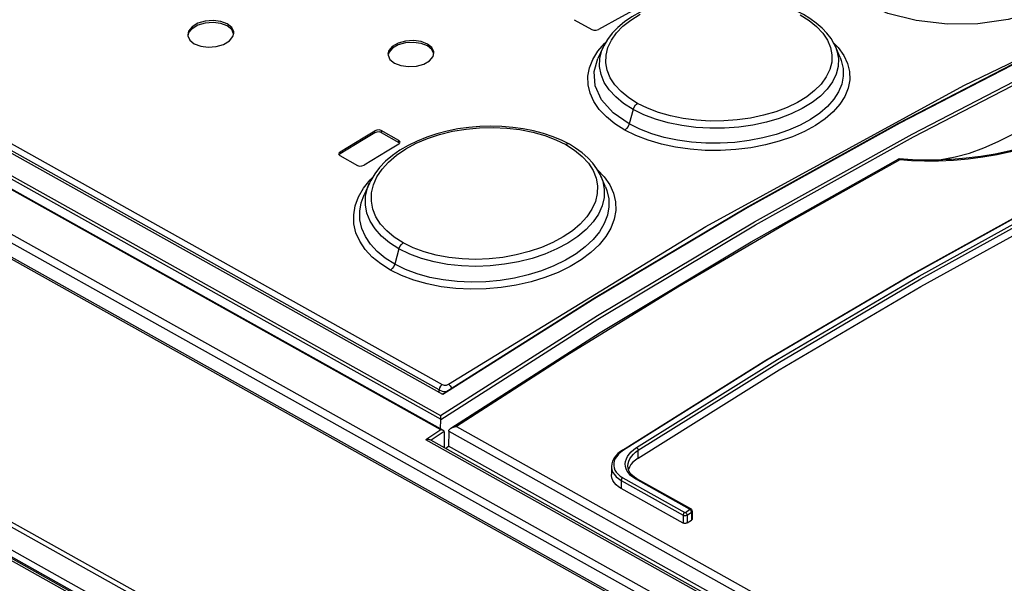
# Model space of a CAD drawing. Extents: x 0 to 420, y 0 to 297.
# Tile 24 of 37: x 349.13 to 357.7, y 133.43 to 138.34. Entities that reach past the tile are written whole.
import ezdxf

# ---------------------------------------------------------------- set-up
doc = ezdxf.new("R2010")
doc.units = 0
doc.header["$LTSCALE"] = 23.1
doc.layers.get('0').update_dxf_attribs({"linetype": 'CONTINUOUS'})

msp = doc.modelspace()

# ---------------------------------------------------------------- linework, layer by layer
at = {"color": 7, "linetype": 'CONTINUOUS'}
for p, q in [((352.8136, 135.0741), (334.7978, 145.1423)), ((352.817, 134.7618), (334.5472, 144.972)), ((334.096, 144.6312), (382.374, 117.6508)), ((353.957, 138.3367), (354.1101, 138.2512)), ((350.984, 138.1895), (350.9916, 138.2209)), ((350.5916, 138.2063), (350.5921, 138.1973)), ((352.7273, 138.0165), (352.7348, 138.0472)), ((354.2073, 138.097), (354.1626, 137.9982)), ((354.2073, 138.097), (354.2074, 138.0972)), ((356.2304, 138.1035), (356.2304, 138.1034)), ((356.272, 138.0075), (356.2304, 138.1035)), ((352.3348, 138.0369), (352.3353, 138.0281)), ((356.272, 138.0075), (356.2721, 138.0074)), ((352.2756, 137.3544), (352.4287, 137.2688)), ((352.4289, 137.2858), (352.2758, 137.3713)), ((352.4363, 137.2613), (352.4287, 137.2688)), ((352.4386, 137.2637), (352.4401, 137.27)), ((352.4279, 137.253), (352.4386, 137.2637)), ((351.9052, 137.1701), (351.9063, 137.1645)), ((351.9063, 137.1645), (351.9164, 137.1543)), ((351.9172, 137.1704), (351.9088, 137.1618)), ((351.9164, 137.1543), (352.0695, 137.0687)), ((356.7821, 137.125), (356.7829, 137.1252)), ((356.7837, 137.1252), (356.7829, 137.1252)), ((356.9027, 137.1175), (356.7838, 137.1252)), ((357.1044, 137.1153), (357.1522, 137.12)), ((354.2288, 136.8835), (354.1894, 136.9742)), ((354.1894, 136.9742), (354.1895, 136.9741)), ((352.1725, 136.9138), (352.1261, 136.8111)), ((352.1261, 136.8111), (352.1261, 136.8111)), ((352.7934, 134.7751), (352.794, 134.8586)), ((352.794, 134.8586), (352.7939, 134.8607)), ((352.825, 134.7499), (352.824, 134.6122)), ((352.825, 134.7499), (352.8249, 134.7519)), ((352.8637, 134.7521), (352.8627, 134.6245)), ((382.569, 117.9891), (352.7082, 134.677)), ((352.8349, 134.6061), (352.8627, 134.6245)), ((382.5758, 118.0192), (352.8627, 134.6245)), ((354.2813, 134.4482), (354.2808, 134.3789)), ((354.4373, 134.4431), (354.4283, 134.4221)), ((354.4506, 134.4642), (354.4373, 134.4431)), ((354.5026, 134.3414), (354.4808, 134.3552)), ((354.973, 134.0785), (354.5026, 134.3414)), ((354.9053, 133.9557), (354.3653, 134.2574)), ((354.9844, 134.0592), (354.9839, 133.9927)), ((354.9392, 133.9576), (354.9766, 133.9818))]:
    msp.add_line(p, q, dxfattribs=at)
at = {"color": 9, "linetype": 'CONTINUOUS'}
for p, q in [((334.6252, 145.0144), (352.7939, 134.8607)), ((334.6379, 145.0376), (352.7928, 134.8917)), ((352.7798, 135.1141), (335.0633, 145.0151)), ((335.0891, 145.0618), (352.8056, 135.1608)), ((352.7951, 134.7661), (334.5358, 144.9704)), ((382.5386, 117.7559), (334.1909, 144.7752)), ((382.5071, 117.6995), (334.1595, 144.7188)), ((334.0695, 144.6284), (382.3476, 117.648)), ((332.0793, 143.4094), (380.3573, 116.4289)), ((332.1041, 143.4375), (380.3821, 116.4571)), ((380.0794, 116.291), (331.8013, 143.2714)), ((380.1053, 116.2951), (331.8272, 143.2755)), ((331.9647, 143.2736), (380.2775, 116.2737)), ((331.9141, 143.2414), (380.227, 116.2415)), ((354.4693, 137.5551), (354.435, 137.4296)), ((352.2191, 137.3527), (352.2192, 137.3696)), ((352.2758, 137.3713), (352.2756, 137.3544)), ((352.4287, 137.2688), (352.4289, 137.2858)), ((351.9174, 137.1873), (351.9172, 137.1704)), ((357.2583, 137.1127), (357.1296, 137.1069)), ((352.4303, 136.3426), (352.3936, 136.2085)), ((352.7797, 135.0931), (352.7798, 135.1141)), ((352.9304, 134.7959), (382.5739, 118.2295)), ((352.7951, 134.7661), (352.6658, 134.6805)), ((352.8249, 134.7519), (352.71, 134.6759)), ((352.864, 134.7571), (382.5766, 118.1521)), ((382.5668, 117.9702), (352.6658, 134.6805)), ((354.3851, 134.5899), (354.3623, 134.5735)), ((354.5137, 134.5212), (354.5142, 134.5891)), ((354.3658, 134.3274), (354.3653, 134.2574)), ((354.3658, 134.3274), (354.9058, 134.0256)), ((354.3786, 134.3507), (354.9186, 134.0489)), ((354.9618, 134.0769), (354.4914, 134.3398)), ((354.9058, 134.0256), (354.9053, 133.9557)), ((354.9243, 134.0492), (354.9617, 134.0735)), ((354.9397, 134.0255), (354.9392, 133.9576)), ((354.9397, 134.0255), (354.9771, 134.0498)), ((354.9617, 134.0735), (354.9655, 134.0708)), ((354.9745, 134.0588), (354.9762, 134.0542)), ((354.9762, 134.0542), (354.9771, 134.0498)), ((354.9771, 134.0498), (354.9766, 133.9818))]:
    msp.add_line(p, q, dxfattribs=at)
for points in [[(352.7928, 134.8917), (354.1582, 135.7612), (355.5277, 136.5783), (356.8997, 137.3419), (358.2722, 138.051), (359.6434, 138.7047), (361.0117, 139.3021), (362.3751, 139.8424)], [(362.0924, 139.8659), (360.7719, 139.3378), (359.447, 138.7563), (358.1193, 138.122), (356.7905, 137.4358), (355.4621, 136.6984), (354.136, 135.9109), (352.8136, 135.0741)], [(352.794, 134.8586), (354.1629, 135.7309), (355.5361, 136.5505), (356.9117, 137.3163), (358.2878, 138.0273), (359.6627, 138.6825), (361.0346, 139.2811), (362.4016, 139.8224)], [(363.1499, 139.1166), (361.902, 138.609), (360.6504, 138.0541), (359.3966, 137.4523), (358.1417, 136.8042), (356.8873, 136.1106), (355.6347, 135.3722), (354.3851, 134.5899)], [(358.2957, 139.1322), (358.3502, 139.0749), (358.4102, 138.9568), (358.4229, 138.8406), (358.382, 138.7097), (358.2876, 138.5911), (358.1477, 138.4889), (357.9695, 138.4055), (357.7364, 138.339), (357.4712, 138.3014), (357.2083, 138.2981), (356.9353, 138.3286), (356.6883, 138.3911), (356.4632, 138.4891)], [(354.4988, 134.6129), (355.7279, 135.3802), (356.96, 136.1049), (358.1938, 136.7864), (359.428, 137.4238), (360.6613, 138.0165), (361.8923, 138.5638), (363.1198, 139.0653)], [(354.5142, 134.5891), (355.7429, 135.3561), (356.9745, 136.0806), (358.2079, 136.7619), (359.4416, 137.399), (360.6744, 137.9915), (361.905, 138.5386), (363.1321, 139.0399)], [(352.8622, 135.1638), (355.1026, 136.5364), (357.3489, 137.7653), (359.5941, 138.8466)], [(354.5082, 137.6083), (354.4311, 137.6571), (354.3653, 137.7111), (354.3113, 137.7699), (354.2708, 137.8319), (354.2442, 137.8962), (354.2317, 137.9625), (354.2335, 138.0289), (354.2497, 138.0947), (354.2804, 138.1598), (354.3247, 138.2222), (354.3809, 138.2801), (354.4495, 138.3341), (354.5306, 138.3839)], [(355.9239, 138.3789), (356.0011, 138.3303), (356.067, 138.2768), (356.1209, 138.219), (356.1615, 138.1583), (356.1881, 138.0953), (356.2006, 138.0306), (356.1986, 137.9659)], [(354.1614, 138.0617), (354.2193, 138.129), (354.2298, 138.1383)], [(356.2117, 138.1395), (356.2563, 138.0934), (356.3041, 138.0259), (356.3369, 137.956), (356.3545, 137.8846), (356.3566, 137.8126), (356.3433, 137.7408), (356.3144, 137.6697), (356.2706, 137.6006), (356.2128, 137.5348), (356.1415, 137.4729), (356.0576, 137.4157), (355.962, 137.3636), (355.8563, 137.3175), (355.7422, 137.2784), (355.6211, 137.2466), (355.494, 137.2225), (355.363, 137.2063), (355.23, 137.1987), (355.0972, 137.1996), (354.9661, 137.2091), (354.8384, 137.227), (354.7155, 137.2533), (354.5995, 137.2874), (354.4926, 137.3288), (354.3963, 137.3766)], [(354.3963, 137.3766), (354.3104, 137.4306), (354.2362, 137.4905), (354.1748, 137.5555), (354.1273, 137.6244), (354.0947, 137.6963), (354.0773, 137.77), (354.0754, 137.8444), (354.089, 137.9185), (354.1178, 137.9913), (354.1614, 138.0617)], [(354.4693, 137.5551), (354.3871, 137.6072), (354.3177, 137.6642), (354.2612, 137.7257), (354.2182, 137.7913), (354.19, 137.8595), (354.1767, 137.9292), (354.1787, 137.9991), (354.1957, 138.0684), (354.2073, 138.097)], [(356.2304, 138.1034), (356.244, 138.0665), (356.2572, 137.9985), (356.2552, 137.9303), (356.238, 137.8626), (356.2059, 137.7962), (356.1596, 137.7322), (356.0998, 137.6717), (356.0271, 137.6152), (355.9421, 137.5634), (355.8465, 137.5171), (355.742, 137.4774), (355.6301, 137.4448), (355.512, 137.4196), (355.3893, 137.402), (355.264, 137.3927), (355.1385, 137.3918), (355.0144, 137.3991), (354.8929, 137.4148), (354.776, 137.4385), (354.6654, 137.4701), (354.5628, 137.509), (354.4693, 137.5551)], [(358.6719, 138.1006), (358.6838, 138.0497), (358.6904, 137.9913), (358.6891, 137.9276), (358.6782, 137.8608), (358.6568, 137.7932), (358.6253, 137.7271), (358.5846, 137.6635), (358.535, 137.6023), (358.4766, 137.5437), (358.4096, 137.4876), (358.3346, 137.4345), (358.2519, 137.3847), (358.162, 137.3383), (358.0654, 137.2957), (357.9624, 137.2571), (357.8537, 137.2226), (357.7398, 137.1926), (357.6212, 137.1671), (357.4979, 137.1463), (357.3703, 137.1304), (357.2406, 137.1199), (357.2193, 137.1187)], [(358.7046, 138.1031), (358.715, 138.05), (358.7198, 137.99), (358.7164, 137.9251), (358.7034, 137.8575), (358.6801, 137.7895), (358.647, 137.7233), (358.605, 137.6596), (358.5543, 137.5984), (358.495, 137.5397), (358.4274, 137.4836), (358.3519, 137.4305), (358.2689, 137.3806), (358.1788, 137.3342), (358.0821, 137.2914), (357.9792, 137.2526), (357.8707, 137.2179), (357.757, 137.1875), (357.6386, 137.1616), (357.5156, 137.1404), (357.3883, 137.124), (357.2583, 137.1127)], [(354.435, 137.4296), (354.2958, 137.5264), (354.1948, 137.6404), (354.1402, 137.7617), (354.1313, 137.8864), (354.1626, 137.9982)], [(356.2721, 138.0074), (356.2823, 137.9812), (356.2984, 137.9134), (356.2999, 137.845), (356.2867, 137.777), (356.259, 137.7097), (356.2171, 137.6441), (356.162, 137.5816), (356.094, 137.5228), (356.0138, 137.4682), (355.9228, 137.4186), (355.8225, 137.3749), (355.7143, 137.3377), (355.5992, 137.3074), (355.4786, 137.2843), (355.3543, 137.2688), (355.2283, 137.2613), (355.1023, 137.262), (354.9782, 137.2707), (354.8573, 137.2874), (354.7412, 137.3119), (354.6311, 137.344), (354.5286, 137.3833), (354.435, 137.4296)], [(356.1986, 137.9659), (356.1823, 137.9019), (356.1515, 137.8384), (356.107, 137.7771), (356.0501, 137.7197), (355.9815, 137.6666), (355.9009, 137.6174), (355.8102, 137.5735), (355.7119, 137.5361), (355.6058, 137.5051), (355.493, 137.4808), (355.3761, 137.4641), (355.2581, 137.4553), (355.1395, 137.4544), (355.0213, 137.4614), (354.9063, 137.4762), (354.7958, 137.4988), (354.691, 137.5288), (354.5947, 137.5655), (354.5082, 137.6083)], [(354.4693, 137.5551), (354.4781, 137.5763), (354.4916, 137.5949), (354.5082, 137.6083)], [(352.467, 136.3944), (352.39, 136.4434), (352.3243, 136.4982), (352.2705, 136.5583), (352.23, 136.6222), (352.2033, 136.689), (352.1906, 136.7586), (352.1923, 136.8285), (352.2084, 136.8983), (352.239, 136.9679), (352.2833, 137.0352), (352.3394, 137.0979), (352.4083, 137.1571), (352.4897, 137.2123), (352.5805, 137.2612), (352.6788, 137.303), (352.7846, 137.3379), (352.8977, 137.3655), (353.0146, 137.3851), (353.1323, 137.3963), (353.2511, 137.3991), (353.3693, 137.3936), (353.4844, 137.3798), (353.5951, 137.358), (353.7, 137.3285), (353.7965, 137.292), (353.883, 137.2494)], [(354.435, 137.4296), (354.4263, 137.4085), (354.4128, 137.3899), (354.3963, 137.3766)], [(353.9144, 137.2525), (353.9013, 137.2554), (353.883, 137.2494)], [(353.883, 137.2494), (353.9602, 137.2005), (354.026, 137.1462), (354.0799, 137.0869), (354.1203, 137.0242), (354.147, 136.9587), (354.1595, 136.8909), (354.1576, 136.8227)], [(356.7929, 137.116), (355.8252, 136.5757), (354.8585, 136.0087), (353.8933, 135.4153), (352.9304, 134.7959)], [(357.1296, 137.1069), (357.0065, 137.1062), (356.893, 137.1096), (356.7929, 137.116)], [(354.159, 137.031), (354.2179, 136.9686), (354.2656, 136.8989), (354.2984, 136.8261), (354.3159, 136.7514), (354.318, 136.6755), (354.3046, 136.5994), (354.2757, 136.5235), (354.2319, 136.4493), (354.174, 136.3781), (354.1025, 136.3106), (354.018, 136.2474), (353.9221, 136.1895), (353.8164, 136.1379), (353.7021, 136.0933), (353.5803, 136.056), (353.4524, 136.0268), (353.3213, 136.006), (353.1889, 135.9942), (353.0565, 135.9914), (352.9255, 135.9975), (352.7976, 136.0127), (352.6748, 136.0368), (352.5592, 136.0693), (352.4527, 136.1096), (352.3571, 136.1568)], [(352.1219, 136.8708), (352.1801, 136.944), (352.1983, 136.9614)], [(354.1895, 136.9741), (354.2052, 136.9309), (354.2183, 136.8598), (354.2163, 136.7879), (354.1991, 136.7162), (354.1669, 136.6453), (354.1204, 136.5765), (354.0603, 136.511), (353.9872, 136.4494), (353.9021, 136.3925), (353.8064, 136.3413), (353.7021, 136.2968), (353.5904, 136.2594), (353.4724, 136.2296), (353.3496, 136.2078), (353.2241, 136.1944), (353.0984, 136.1899), (352.9743, 136.1942), (352.853, 136.2072), (352.7363, 136.2289), (352.6261, 136.2589), (352.5237, 136.2968), (352.4303, 136.3426)], [(352.3571, 136.1568), (352.2717, 136.2108), (352.1978, 136.2713), (352.1365, 136.3375), (352.089, 136.4085), (352.0561, 136.4831), (352.0384, 136.5602), (352.0362, 136.6385), (352.0495, 136.717), (352.0782, 136.7948), (352.1219, 136.8708)], [(352.4303, 136.3426), (352.3482, 136.3948), (352.279, 136.4526), (352.2225, 136.5155), (352.1796, 136.583), (352.1512, 136.6538), (352.1379, 136.7265), (352.1396, 136.8), (352.1566, 136.8734), (352.1724, 136.9136)], [(354.2289, 136.8833), (354.2415, 136.8503), (354.2576, 136.7791), (354.2591, 136.7069), (354.246, 136.6345), (354.2182, 136.5623), (354.1763, 136.4917), (354.121, 136.4236), (354.0528, 136.3591), (353.9723, 136.2986), (353.8809, 136.2432), (353.7804, 136.1938), (353.6721, 136.1512), (353.5569, 136.1156), (353.4361, 136.0874), (353.3117, 136.0673), (353.1858, 136.0555), (353.0601, 136.0524), (352.9361, 136.0578), (352.8152, 136.0716), (352.699, 136.094), (352.5889, 136.1245), (352.4867, 136.1628), (352.3936, 136.2085)], [(352.3936, 136.2085), (352.3108, 136.2611), (352.2405, 136.3192), (352.1828, 136.3823), (352.1381, 136.4497), (352.1072, 136.5208), (352.0908, 136.5943), (352.0889, 136.6691), (352.1019, 136.7443), (352.1261, 136.8111)], [(354.1576, 136.8227), (354.1414, 136.7548), (354.1108, 136.687), (354.0663, 136.6208), (354.0094, 136.5585), (353.9407, 136.5003), (353.8599, 136.4459), (353.7695, 136.397), (353.6709, 136.3544), (353.5645, 136.3184), (353.4516, 136.2896), (353.3344, 136.2684), (353.2163, 136.2556), (353.0977, 136.2511), (352.9795, 136.255), (352.8646, 136.2672), (352.7541, 136.2878), (352.6494, 136.3163), (352.5532, 136.3521), (352.467, 136.3944)], [(352.4303, 136.3426), (352.4385, 136.3629), (352.4513, 136.381), (352.467, 136.3944)], [(352.3936, 136.2085), (352.3854, 136.1883), (352.3727, 136.1702), (352.3571, 136.1568)], [(352.8056, 135.1608), (352.7926, 135.1485), (352.7833, 135.1316), (352.7798, 135.1141)], [(352.8056, 135.1608), (352.8232, 135.1555), (352.8438, 135.1566), (352.8622, 135.1638)], [(352.8622, 135.1638), (352.8768, 135.1514), (352.8879, 135.134), (352.8894, 135.1289)], [(352.7798, 135.1141), (352.8055, 135.1048), (352.836, 135.1019), (352.8496, 135.1037)], [(354.4914, 134.3398), (354.4682, 134.3545), (354.4479, 134.3709), (354.431, 134.389), (354.4177, 134.4083), (354.4083, 134.4285), (354.4028, 134.4495), (354.4013, 134.4711), (354.4038, 134.4929), (354.4104, 134.5146), (354.4209, 134.536), (354.4352, 134.5569), (354.4532, 134.5769), (354.4746, 134.5956), (354.4988, 134.6129)], [(354.4988, 134.6129), (354.5025, 134.6103), (354.506, 134.6068), (354.5091, 134.6027), (354.5116, 134.5981), (354.5133, 134.5935), (354.5142, 134.5891)], [(354.3623, 134.5735), (354.3426, 134.5556), (354.3263, 134.5366), (354.3138, 134.5168), (354.3052, 134.4965), (354.3006, 134.4759), (354.3001, 134.4554), (354.3037, 134.4354), (354.3113, 134.416), (354.3228, 134.3975), (354.3381, 134.3803), (354.3568, 134.3646), (354.3786, 134.3507)], [(354.3851, 134.5899), (354.3816, 134.5914), (354.3784, 134.5917), (354.3758, 134.5908)], [(354.4228, 134.4532), (354.4252, 134.4755), (354.4313, 134.496), (354.4411, 134.5163), (354.4546, 134.536), (354.4714, 134.5549), (354.4914, 134.5727), (354.5142, 134.5891)], [(354.2813, 134.4482), (354.2816, 134.4391), (354.2855, 134.4178), (354.2937, 134.3971)], [(354.2937, 134.3971), (354.306, 134.3774), (354.3224, 134.3591), (354.3424, 134.3423), (354.3658, 134.3274)], [(354.3786, 134.3507), (354.3752, 134.348), (354.3721, 134.3445), (354.3695, 134.3405), (354.3675, 134.3361), (354.3662, 134.3316), (354.3658, 134.3274)], [(354.4914, 134.3398), (354.4948, 134.3416), (354.4982, 134.3423), (354.5012, 134.342), (354.5026, 134.3414)], [(354.9186, 134.0489), (354.9152, 134.0462), (354.9121, 134.0427), (354.9095, 134.0387), (354.9075, 134.0343), (354.9062, 134.0299), (354.9058, 134.0256)], [(354.9058, 134.0256), (354.9087, 134.0242), (354.9124, 134.023), (354.9168, 134.0221), (354.922, 134.0217), (354.9279, 134.022), (354.9341, 134.0233), (354.9397, 134.0255)], [(354.9186, 134.0489), (354.9191, 134.0487), (354.9197, 134.0485), (354.9204, 134.0484), (354.9213, 134.0483), (354.9223, 134.0485), (354.9233, 134.0487), (354.9243, 134.0492)], [(354.9243, 134.0492), (354.9279, 134.0467), (354.9314, 134.0432), (354.9346, 134.0391), (354.9371, 134.0345), (354.9389, 134.0299), (354.9397, 134.0255)], [(354.9617, 134.0735), (354.9621, 134.0738), (354.9625, 134.0742), (354.9627, 134.0747), (354.9629, 134.0752), (354.9628, 134.0758), (354.9624, 134.0764), (354.9618, 134.0769)], [(354.9618, 134.0769), (354.9652, 134.0787), (354.9685, 134.0794), (354.9716, 134.0791), (354.973, 134.0785)], [(354.9655, 134.0708), (354.9688, 134.0675), (354.972, 134.0634), (354.9745, 134.0588)], [(354.9771, 134.0498), (354.9797, 134.0514), (354.9819, 134.0534), (354.9836, 134.0559), (354.9844, 134.0588), (354.9844, 134.0592)]]:
    msp.add_lwpolyline(points, dxfattribs=at)
at = {"color": 7, "linetype": 'CONTINUOUS'}
for points in [[(352.8079, 135.0773), (354.1256, 135.9111), (355.4521, 136.6989), (356.7804, 137.4363), (358.1092, 138.1225), (359.4369, 138.7568), (360.7622, 139.3385)], [(354.3758, 134.5908), (355.6257, 135.3733), (356.8784, 136.1117), (358.1326, 136.8052), (359.3872, 137.4531), (360.6409, 138.0549), (361.8926, 138.6099), (363.141, 139.1176)], [(354.5137, 134.5212), (355.7426, 135.2886), (356.9744, 136.0133), (358.2074, 136.6944), (359.441, 137.3315), (360.6735, 137.9237), (361.9042, 138.4708), (363.1316, 138.972)], [(355.9532, 138.3808), (355.8886, 138.414), (355.8091, 138.4479), (355.725, 138.4771), (355.637, 138.5015), (355.5455, 138.5211), (355.4512, 138.5358), (355.3549, 138.5454), (355.2573, 138.55), (355.1592, 138.5493), (355.0615, 138.5434), (354.9651, 138.5322), (354.8709, 138.5159), (354.7797, 138.4946), (354.6922, 138.4684), (354.6092, 138.4374), (354.5314, 138.4017), (354.4593, 138.3615), (354.3937, 138.3173), (354.3356, 138.2693), (354.2859, 138.2182), (354.245, 138.1647), (354.2132, 138.1096), (354.2074, 138.0972)], [(354.4684, 138.4157), (354.3678, 138.3612), (354.1667, 138.2514)], [(350.9353, 138.2995), (350.8793, 138.3208), (350.8129, 138.3294), (350.7436, 138.3241), (350.6799, 138.3054), (350.6295, 138.2753), (350.5991, 138.2379), (350.5916, 138.2063)], [(350.9352, 138.2825), (350.8794, 138.3039), (350.8125, 138.3125), (350.7438, 138.3073), (350.68, 138.2886), (350.6297, 138.2587), (350.5991, 138.2213), (350.5953, 138.2054)], [(350.9916, 138.2209), (350.9911, 138.2298), (350.9742, 138.2677), (350.9353, 138.2995)], [(356.2304, 138.1034), (356.2212, 138.1231), (356.1929, 138.1717), (356.1573, 138.2188), (356.1146, 138.264), (356.0648, 138.3071), (356.0079, 138.3478), (355.9532, 138.3808)], [(350.9901, 138.2147), (350.974, 138.2509), (350.9352, 138.2825)], [(354.1101, 138.2512), (354.1279, 138.2455), (354.1485, 138.2456), (354.1667, 138.2514)], [(350.5921, 138.1973), (350.6089, 138.1592), (350.6478, 138.1274)], [(350.6478, 138.1274), (350.7038, 138.1061), (350.7702, 138.0977), (350.8396, 138.1032), (350.9033, 138.122), (350.9536, 138.1521), (350.984, 138.1895)], [(352.6785, 138.125), (352.6225, 138.1465), (352.5561, 138.1556), (352.4867, 138.1511), (352.423, 138.1333), (352.3727, 138.1043), (352.3424, 138.0678), (352.3348, 138.0369)], [(352.6784, 138.108), (352.6226, 138.1296), (352.5556, 138.1387), (352.4869, 138.1343), (352.4232, 138.1166), (352.3729, 138.0877), (352.3424, 138.0512), (352.3386, 138.0359)], [(352.7348, 138.0472), (352.7343, 138.056), (352.7175, 138.0934), (352.6785, 138.125)], [(352.7332, 138.0409), (352.7169, 138.077), (352.6784, 138.1081)], [(357.1522, 137.12), (357.2739, 137.1425), (357.3975, 137.176), (357.5227, 137.2204), (357.649, 137.2754), (357.775, 137.3405), (357.9015, 137.416), (358.0268, 137.501), (358.1509, 137.5954), (358.2731, 137.6989), (358.3925, 137.8105), (358.5089, 137.93), (358.6302, 138.0666)], [(352.3353, 138.0281), (352.3522, 137.9905), (352.3911, 137.9588)], [(352.3911, 137.9588), (352.4471, 137.9373), (352.5135, 137.9284), (352.5829, 137.9331), (352.6466, 137.951), (352.6969, 137.9801), (352.7273, 138.0165)], [(351.9174, 137.1873), (352.1186, 137.3092), (352.2192, 137.3696)], [(353.9144, 137.2525), (353.8508, 137.2851), (353.7724, 137.3181), (353.6895, 137.3461), (353.6029, 137.3691), (353.5133, 137.3871), (353.4211, 137.3999), (353.3271, 137.4076), (353.2317, 137.4101), (353.1354, 137.4073), (353.0389, 137.3992), (352.9434, 137.3857), (352.8498, 137.3669), (352.7589, 137.3432), (352.6717, 137.3145), (352.5889, 137.281), (352.5112, 137.243), (352.4389, 137.2007), (352.3728, 137.1544), (352.3135, 137.1045), (352.2621, 137.0514), (352.219, 136.9959), (352.1846, 136.9386), (352.1725, 136.9138)], [(352.2756, 137.3544), (352.2579, 137.3599), (352.2372, 137.3593), (352.2191, 137.3527)], [(352.2758, 137.3713), (352.2579, 137.3768), (352.2373, 137.3762), (352.2192, 137.3696)], [(352.2191, 137.3527), (352.1184, 137.2922), (351.9172, 137.1704)], [(352.4401, 137.27), (352.4389, 137.2756), (352.4289, 137.2858)], [(351.9174, 137.1873), (351.9066, 137.1763), (351.9052, 137.1701)], [(352.4279, 137.253), (352.3273, 137.1925), (352.1261, 137.0707)], [(354.1895, 136.9741), (354.1827, 136.989), (354.1544, 137.0393), (354.1187, 137.0878), (354.0759, 137.1342), (354.026, 137.1782), (353.9691, 137.2194), (353.9144, 137.2525)], [(352.8817, 134.7814), (354.1831, 135.613), (355.4988, 136.4031), (356.7821, 137.125)], [(356.7929, 137.116), (356.7893, 137.1213), (356.7859, 137.1244), (356.7837, 137.1252)], [(357.2192, 137.1187), (357.1666, 137.1163), (357.0351, 137.1142), (356.9027, 137.1175)], [(352.0695, 137.0687), (352.0875, 137.0633), (352.1078, 137.0639), (352.1261, 137.0707)], [(352.7928, 134.8917), (352.7928, 134.8889), (352.7928, 134.8856), (352.7929, 134.882), (352.793, 134.8781), (352.7931, 134.8739), (352.7933, 134.8695), (352.7936, 134.8651), (352.7939, 134.8607)], [(352.864, 134.7571), (352.866, 134.7643), (352.8699, 134.7707), (352.8751, 134.7764), (352.8817, 134.7814)], [(352.8817, 134.7814), (352.8887, 134.7854), (352.8964, 134.7889), (352.9046, 134.7916), (352.9131, 134.7937), (352.9218, 134.7951), (352.9304, 134.7959)], [(352.817, 134.7618), (352.8154, 134.7627), (352.8116, 134.7642), (352.8075, 134.7652), (352.8034, 134.7659), (352.7992, 134.7662), (352.7951, 134.7661)], [(352.8217, 134.7583), (352.8188, 134.7607), (352.817, 134.7618)], [(352.8249, 134.7519), (352.8239, 134.7553), (352.8217, 134.7583)], [(352.864, 134.7571), (352.8638, 134.7555), (352.8637, 134.7538), (352.8637, 134.7521)], [(352.7083, 134.6769), (352.7069, 134.6776), (352.7028, 134.6793), (352.6976, 134.6807), (352.6912, 134.6817), (352.6838, 134.6822), (352.6753, 134.6819), (352.6658, 134.6805)], [(354.3758, 134.5908), (354.3594, 134.5795), (354.3363, 134.5601), (354.3168, 134.5392), (354.3015, 134.5172), (354.2904, 134.4945), (354.2837, 134.4716), (354.2813, 134.4482)], [(354.4808, 134.3552), (354.4602, 134.3724), (354.4438, 134.3912), (354.432, 134.4112), (354.4249, 134.4323), (354.4228, 134.4532)], [(354.5137, 134.5212), (354.4891, 134.5036), (354.468, 134.4845), (354.4506, 134.4642)], [(354.3653, 134.2574), (354.3418, 134.2724), (354.3217, 134.2893), (354.3054, 134.3077), (354.2931, 134.3274), (354.285, 134.3482), (354.2811, 134.3698), (354.2808, 134.3789)], [(354.9844, 134.0593), (354.9843, 134.0619), (354.983, 134.0669), (354.9807, 134.0715), (354.9772, 134.0755), (354.973, 134.0785)], [(354.9392, 133.9576), (354.935, 133.9553), (354.9301, 133.9536), (354.9248, 133.9526), (354.9193, 133.9523), (354.9141, 133.9527), (354.9094, 133.9539), (354.9053, 133.9557)], [(354.9839, 133.9927), (354.9837, 133.9909), (354.9824, 133.9876), (354.98, 133.9846), (354.9766, 133.9818)]]:
    msp.add_lwpolyline(points, dxfattribs=at)

doc.saveas('drawing.dxf')
